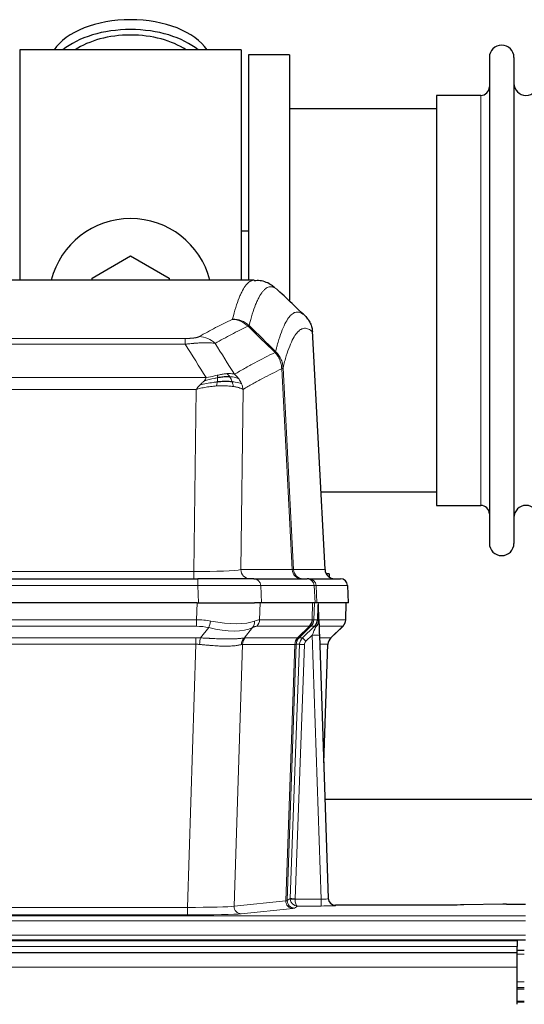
# Model space of a CAD drawing. Header units: inches. Extents: x 0 to 20790, y -12 to 14700.
# Tile 75 of 132: x 5806 to 6015, y 11981 to 12390. Entities that reach past the tile are written whole.
import ezdxf

# ---------------------------------------------------------------- set-up
doc = ezdxf.new("R2010")
doc.units = ezdxf.units.IN
doc.layers.add('1', color=7, linetype='Continuous', true_color=0xffffff)
doc.layers.add('254', color=7, linetype='Continuous', true_color=0xffffff)
doc.styles.add('latin_extended', font='simplex.shx')
doc.dimstyles.get("Standard").update_dxf_attribs({"dimtxt": 0.18, "dimasz": 0.18, "dimexe": 0.18, "dimexo": 0.0625, "dimgap": 0.09, "dimtad": 0, "dimtih": 1, "dimtoh": 1, "dimdec": 4, "dimzin": 0, "dimdsep": 46, "dimtxsty": 'Standard', "dimcen": 0.09, "dimadec": 0, "dimazin": 0, "dimtfac": 1, "dimtdec": 4, "dimtofl": 0, "dimtmove": 0, "dimatfit": 3, "dimfxl": 1, "dimtolj": 1, "dimtzin": 0, "dimarcsym": 0})

# ---------------------------------------------------------------- blocks, each defined once
blk = doc.blocks.new('_U1')
at = {"layer": '254', "color": 3, "linetype": 'Continuous', "lineweight": 13, "transparency": 16777216}
for p, q in [((1623.11, 12324.55), (1623.11, 8470.57)), ((7857.62, 10337.89), (7857.62, 8470.57)), ((1745.61, 8505.57), (7735.12, 8505.57))]:
    blk.add_line(p, q, dxfattribs=at)
at = {"layer": '254', "color": 3, "transparency": 16777216}
for points in [[(1745.61, 8525.98), (1745.61, 8485.15), (1623.11, 8505.57)], [(7735.12, 8485.15), (7735.12, 8525.98), (7857.62, 8505.57)]]:
    blk.add_solid(points, dxfattribs=at)
at = {"layer": 'Defpoints', "color": 0, "transparency": 16777216}
for p in [(1623.11, 12359.55), (7857.62, 10372.89), (7857.62, 8505.57)]:
    blk.add_point(p, dxfattribs=at)
at = {"layer": '254', "color": 2, "lineweight": 13, "transparency": 16777216, "insert": (4524.53, 8689.32), "char_height": 122.5, "attachment_point": 1, "style": 'latin_extended'}
blk.add_mtext('\\A1;6235', dxfattribs=at)

msp = doc.modelspace()

# ---------------------------------------------------------------- linework, layer by layer
at = {"layer": '1', "color": 2, "linetype": 'Continuous', "lineweight": 25}
for p, q in [((5897.619, 12377.691), (5805.619, 12377.691)), ((5805.619, 12377.691), (5805.619, 12282.091)), ((5897.619, 12377.691), (5897.619, 12282.091)), ((5917.619, 12375.691), (5900.619, 12375.691)), ((5900.619, 12375.691), (5900.619, 12282.093)), ((5917.619, 12375.691), (5917.619, 12273.691)), ((6000.619, 12374.591), (6000.619, 12172.791)), ((6010.819, 12374.591), (6010.819, 12172.791)), ((5997.119, 12358.841), (5978.619, 12358.841)), ((5978.619, 12358.841), (5978.619, 12188.541)), ((5978.625, 12353.191), (5917.619, 12353.191)), ((5900.564, 12302.453), (5897.568, 12302.453)), ((5835.619, 12282.928), (5851.619, 12292.166)), ((5851.619, 12292.166), (5867.619, 12282.928)), ((5902.973, 12282.086), (5640.265, 12282.086)), ((5835.619, 12282.085), (5835.619, 12282.928)), ((5867.619, 12282.928), (5867.619, 12282.085)), ((5932.395, 12161.873), (5927.124, 12261.01)), ((5930.681, 12194.191), (5978.625, 12194.191)), ((5978.619, 12188.541), (5997.119, 12188.541)), ((5663.709, 12158.086), (5879.529, 12158.086)), ((5902.784, 12158.086), (5879.529, 12158.086)), ((5902.784, 12158.086), (5924.958, 12158.086)), ((5925.656, 12158.086), (5924.958, 12158.086)), ((5925.656, 12158.086), (5938.766, 12158.086)), ((5934.119, 12160.191), (5932.854, 12160.191)), ((5934.119, 12160.191), (5934.119, 12158.783)), ((5942.158, 12148.086), (5941.777, 12155.245)), ((5879.231, 12148.086), (5664.007, 12148.086)), ((5879.231, 12148.086), (5903.089, 12148.086)), ((5905.984, 12148.086), (5903.089, 12148.086)), ((5928.239, 12148.086), (5905.984, 12148.086)), ((5929.023, 12148.086), (5928.239, 12148.086)), ((5942.141, 12148.086), (5929.023, 12148.086)), ((5929.83, 12140.925), (5929.603, 12147.655)), ((5940.968, 12141.075), (5941.217, 12148.086)), ((5929.832, 12140.875), (5929.83, 12140.925)), ((5934.818, 12133.561), (5939.556, 12138.07)), ((5930.04, 12134.607), (5933.728, 12025.231)), ((5931.828, 12081.583), (5933.607, 12130.856)), ((6100.851, 12066.355), (5932.333, 12066.355)), ((5933.728, 12025.231), (5933.736, 12025.096)), ((5966.619, 12022.465), (5936.716, 12022.465)), ((6006.163, 12022.874), (5989.998, 12022.629)), ((6007.662, 12022.884), (6015.619, 12022.884)), ((6012.119, 12007.691), (5035.119, 12007.691)), ((5527.619, 12008.086), (6015.619, 12008.086)), ((6012.119, 12007.691), (6012.119, 12005.326)), ((6012.119, 12002.691), (5035.119, 12002.691)), ((6015.119, 12003.691), (6012.112, 12003.691)), ((6012.119, 12002.691), (6012.119, 12005.326)), ((6012.119, 11996.833), (6012.119, 12002.691)), ((6012.119, 11981.35), (6012.119, 11996.833)), ((6015.119, 11988.191), (6012.112, 11988.191)), ((6015.119, 11982.191), (6012.112, 11982.191))]:
    msp.add_line(p, q, dxfattribs=at)
at = {"layer": '1', "color": 110, "linetype": 'Continuous', "lineweight": 13}
for p, q in [((5997.119, 12358.841), (5997.119, 12188.541)), ((5932.383, 12161.876), (5927.135, 12260.572)), ((5668.948, 12257.879), (5874.29, 12257.879)), ((5874.29, 12255.462), (5668.948, 12255.462)), ((5874.29, 12255.462), (5874.29, 12257.879)), ((5918.735, 12161.876), (5914.384, 12245.268)), ((5914.94, 12245.745), (5919.316, 12161.876)), ((5660.216, 12241.632), (5883.022, 12241.632)), ((5878.909, 12236.733), (5664.329, 12236.733)), ((5877.941, 12161.05), (5878.909, 12236.733)), ((5898.341, 12236.723), (5897.383, 12161.876)), ((5665.298, 12161.05), (5877.941, 12161.05)), ((5877.941, 12158.086), (5877.941, 12161.05)), ((5897.383, 12161.876), (5918.735, 12161.876)), ((5919.316, 12161.876), (5932.383, 12161.876)), ((5879.529, 12158.086), (5879.529, 12155.243)), ((5879.529, 12155.243), (5663.709, 12155.243)), ((5879.822, 12148.086), (5879.529, 12155.243)), ((5927.865, 12155.243), (5905.691, 12155.243)), ((5905.691, 12155.243), (5905.984, 12148.086)), ((5928.239, 12148.086), (5927.865, 12155.243)), ((5941.761, 12155.243), (5928.65, 12155.243)), ((5928.65, 12155.243), (5929.023, 12148.086)), ((5942.141, 12148.086), (5941.761, 12155.243)), ((5879.04, 12141.091), (5879.231, 12148.086)), ((5905.413, 12148.086), (5905.222, 12141.091)), ((5926.969, 12141.091), (5927.212, 12148.086)), ((5927.997, 12148.086), (5927.754, 12141.091)), ((5940.953, 12141.091), (5941.2, 12148.086)), ((5664.198, 12141.091), (5879.04, 12141.091)), ((5879.04, 12138.354), (5879.04, 12141.091)), ((5905.222, 12141.091), (5926.969, 12141.091)), ((5927.754, 12141.091), (5929.216, 12141.091)), ((5929.825, 12141.091), (5940.953, 12141.091)), ((5879.04, 12138.354), (5664.198, 12138.354)), ((5880.611, 12133.527), (5884.064, 12137.795)), ((5902.263, 12137.795), (5898.769, 12133.477)), ((5925.786, 12138.354), (5904.039, 12138.354)), ((5921.007, 12133.545), (5925.953, 12138.342)), ((5926.498, 12138.342), (5921.607, 12133.598)), ((5923.044, 12133.604), (5927.971, 12138.354)), ((5927.971, 12138.354), (5926.536, 12138.354)), ((5939.734, 12138.354), (5929.915, 12138.354)), ((5934.826, 12133.581), (5939.639, 12138.162)), ((5664.54, 12133.603), (5878.698, 12133.603)), ((5878.698, 12130.865), (5878.698, 12133.603)), ((5899.272, 12133.545), (5921.007, 12133.545)), ((5921.632, 12133.604), (5923.044, 12133.604)), ((5927.042, 12134.611), (5924.432, 12132.095)), ((5930.736, 12025.069), (5927.042, 12134.611)), ((5930.074, 12133.604), (5934.813, 12133.604)), ((5878.698, 12130.865), (5664.54, 12130.865)), ((5875.224, 12021.58), (5878.698, 12130.865)), ((5898.09, 12130.825), (5894.633, 12022.049)), ((5919.825, 12130.825), (5898.09, 12130.825)), ((5916.118, 12024.295), (5919.831, 12130.825)), ((5920.414, 12130.869), (5916.703, 12024.409)), ((5917.932, 12025.306), (5921.823, 12130.869)), ((5923.821, 12130.728), (5919.929, 12025.165)), ((5921.823, 12130.869), (5920.414, 12130.869)), ((5933.595, 12130.869), (5930.166, 12130.869)), ((5931.822, 12081.756), (5933.595, 12130.869)), ((5894.633, 12022.049), (5916.118, 12024.295)), ((5916.703, 12024.409), (5917.932, 12025.306)), ((5920.894, 12022.175), (5919.7, 12021.303)), ((5919.931, 12025.069), (5930.736, 12025.069)), ((5930.736, 12022.175), (5920.894, 12022.175)), ((5930.736, 12025.069), (5930.736, 12022.175)), ((5936.716, 12022.465), (5936.727, 12022.333)), ((5527.619, 12018.111), (6015.619, 12018.111)), ((5668.014, 12021.58), (5875.224, 12021.58)), ((5875.224, 12018.476), (5668.014, 12018.476)), ((5875.224, 12021.58), (5875.224, 12018.476)), ((5919.026, 12021.179), (5897.541, 12018.932)), ((5527.619, 12016.042), (6015.619, 12016.042)), ((5527.619, 12010.016), (6015.619, 12010.016)), ((6012.119, 12005.326), (5035.119, 12005.326)), ((6015.119, 12002.168), (6012.112, 12002.168)), ((6012.119, 11996.833), (5035.119, 11996.833)), ((6015.119, 11990.728), (6012.112, 11990.728)), ((6015.119, 11987.691), (6012.112, 11987.691)), ((6015.119, 11982.691), (6012.112, 11982.691))]:
    msp.add_line(p, q, dxfattribs=at)
at = {"layer": '1', "color": 2, "linetype": 'Continuous', "lineweight": 25}
for centre, radius, start, end in [((6005.719, 12374.591), 5.1, 0, 180), ((5997.119, 12362.341), 3.5, 270, 0), ((6015.819, 12363.841), 5, 180, 0), ((5851.619, 12273.691), 34, 14.29875, 165.70125), ((5997.119, 12185.041), 3.5, 0, 90), ((6015.819, 12183.541), 5, 0, 180), ((6005.719, 12172.791), 5.1, 180, 0), ((5938.781, 12155.086), 3, 3.87864, 90)]:
    msp.add_arc(centre, radius, start, end, dxfattribs=at)
for centre, major_axis, ratio, start_param, end_param in [((5851.619, 12370.76), (34, 0), 0.5735764, 0.3633693, 2.7782723), ((5851.619, 12366.664), (34, 0), 0.5735764, 0.6009523, 2.5406894), ((5851.619, 12366.664), (-30, 0), 0.5735764, 4.712389, 5.5877152), ((5851.619, 12366.664), (-30, 0), 0.5735764, 3.8370627, 4.712389), ((5936.375, 12162.086), (0, -4), 0.9993908, 4.7647489, 6.2831853), ((5930.04, 12134.782), (-0.227, 6.726), 0.0008736, 0.4374328, 1.5967123), ((5936.862, 12141.039), (3.174, -2.434), 0.9869112, 6.1322815, 6.2830018), ((5937.603, 12130.703), (-3.886, 0.947), 0.998973, 5.7186048, 6.4862172), ((5936.716, 12025.469), (-0.15, 3), 0.998739, 1.5545356, 3.0917055), ((6007.665, 12022.805), (-3, 0), 0.0262223, 4.7133912, 5.2365954)]:
    msp.add_ellipse(centre, major_axis=major_axis, ratio=ratio, start_param=start_param, end_param=end_param, dxfattribs=at)
at = {"layer": '1', "color": 110, "linetype": 'Continuous', "lineweight": 13}
for centre, major_axis, ratio, start_param, end_param in [((5893.799, 12255.868), (-4.281, 9.037), 0.9659395, 5.0815715, 5.8272089), ((5893.986, 12256.029), (-9.695, 2.45), 0.9931439, 4.2008878, 4.9582972), ((5880.137, 12248.722), (4.97, -8.677), 0.9635717, 1.8622888, 2.6052468), ((5878.02, 12162.086), (20.002, 0.052), 0.0517476, 4.708281, 6.0295934), ((5901.259, 12162.086), (0, 4), 0.9702957, 1.6231562, 3.1415927), ((5899.29, 12162.086), (-20.038, 0.208), 0.001459, 2.8976729, 3.1068244), ((5922.611, 12162.086), (0, -4), 0.9702957, 4.7647489, 6.2831853), ((5923.308, 12162.086), (0, -4), 0.9993908, 4.7647489, 6.2831853), ((5902.784, 12155.086), (0, -3), 0.9702957, 1.6231562, 3.1415927), ((5924.958, 12155.086), (0, -3), 0.9702957, 1.6231562, 3.1415927), ((5925.656, 12155.086), (0, -3), 0.9993908, 1.6231562, 3.1415927), ((5938.766, 12155.086), (0, -3), 0.9993908, 1.6231562, 3.1415927), ((5879.478, 12155.086), (27.018, 0.123), 0.0058026, 0.2445567, 1.5688664), ((5901.638, 12155.086), (27.029, 0.156), 0.000812, 0.0348973, 0.2440488), ((5878.39, 12118.231), (26.983, 1.545), 0.8452785, 1.2775604, 1.4983912), ((5878.39, 12118.231), (27.492, 22.639), 0.1155218, 0.1441436, 0.3649744), ((5901.343, 12141.231), (0, -4), 0.9702957, 0.7679449, 1.5358897), ((5923.09, 12141.231), (0, -4), 0.9702957, 0.7679449, 1.5358897), ((5923.256, 12141.219), (-0.603, -3.954), 0.9772749, 0.9153799, 1.6837369), ((5923.721, 12141.219), (1.703, -3.619), 0.9971774, 0.3287851, 1.0971421), ((5923.759, 12141.231), (0, -4), 0.9993908, 0.7679449, 1.5358897), ((5899.959, 12118.231), (27.661, 22.629), 0.1172119, 0.1096857, 0.1416658), ((5901.11, 12151.321), (-26.658, 10.191), 0.0473724, 2.9456198, 3.0909709), ((5899.959, 12118.231), (27.808, 22.856), 0.0163196, 0.0204945, 0.0524746), ((5931.213, 12141.022), (-1.999, 0.077), 0.1036431, 0.0350743, 0.8106069), ((5936.957, 12141.231), (0, 4), 0.9993908, 3.9095375, 4.6774824), ((5878.39, 12115.354), (16.721, 16.271), 0.9721633, 0.5640914, 0.7849222), ((5884.064, 12140.672), (-0.881, -3.902), 0.2224052, 0.7930597, 1.5799958), ((5879.293, 12151.321), (-25.873, 10.634), 0.4068526, 1.919368, 2.8032049), ((5879.293, 12151.321), (-26.677, 8.186), 0.3267204, 1.882912, 2.7667489), ((5899.566, 12140.672), (1.736, -3.604), 0.8689501, 0.3464596, 1.1333957), ((5881.087, 12115.354), (23.46, 22.829), 0.1194803, 0.122173, 0.3430038), ((5902.656, 12115.354), (23.636, 22.829), 0.1185166, 0.0901186, 0.1220988), ((5901.11, 12151.321), (-25.449, 12.923), 0.0600246, 2.9512599, 3.096611), ((5902.736, 12115.354), (23.81, 22.997), 0.0168486, 0.0174428, 0.049423), ((5927.042, 12134.681), (1.856, 4.567), 0.0053314, 4.6992705, 5.4949999), ((5925.194, 12141.231), (3.533, 1.889), 0.9978057, 4.9883906, 5.1348909), ((5929.359, 12136.915), (1.388, -1.44), 0.0242285, 3.1658454, 3.9417885), ((5929.946, 12137.57), (1.583, -1.222), 0.0276319, 3.169255, 3.9405385), ((5915.919, 12115.354), (23.826, 22.997), 0.016839, 6.1714068, 6.3006297), ((5877.908, 12109.603), (17.528, 16.98), 0.9676454, 0.7049963, 0.7848439), ((5880.611, 12130.649), (0.32, 3.987), 0.0824896, 0.7712526, 1.5399639), ((5901.465, 12130.6), (-0.926, 3.891), 0.9457602, 0.5436933, 1.3082514), ((5901.968, 12130.668), (0, 4), 0.9702957, 0.7679449, 1.5315264), ((5875.207, 12109.436), (24.592, 23.931), 0.1189226, 0.1216051, 0.196623), ((5923.703, 12130.668), (0, 4), 0.9702957, 0.7679449, 1.5315264), ((5923.709, 12130.668), (-0.019, 4), 0.9702844, 0.7633847, 1.5270253), ((5924.384, 12130.721), (-1.442, 3.731), 0.998056, 0.3995344, 1.1665625), ((5924.409, 12130.727), (0, 4), 0.9993908, 0.7679449, 1.5351916), ((5896.794, 12109.586), (24.849, 24.015), 0.0168506, 0.0174341, 0.039887), ((5925.82, 12130.727), (2.83, 2.828), 0.9993905, 1.5533428, 2.3205895), ((5924.432, 12132.165), (1.388, -1.44), 0.0242285, 3.1658454, 4.7375178), ((5927.042, 12134.506), (2.998, 0.101), 0.0348797, 6.2820091, 7.8528054), ((5937.59, 12130.727), (0, -4), 0.9993908, 3.9095375, 4.6767843), ((5909.945, 12109.587), (24.879, 24.014), 0.016827, 6.2565923, 6.3006169), ((5877.908, 12106.726), (2.819, 24.028), 0.8253154, 0.0219437, 0.1017912), ((5877.903, 12106.559), (20.559, 24.143), 0.1188179, 0.0965282, 0.1715462), ((5899.571, 12106.709), (20.849, 24.157), 0.0182435, 0.0122067, 0.0346598), ((5923.821, 12130.798), (1.999, -0.074), 0.0348758, 3.1764983, 4.7136745), ((5925.82, 12130.657), (1.703, 1.052), 0.998638, 1.7848012, 2.5520479), ((5912.722, 12106.709), (20.882, 24.158), 0.0154016, 6.2548756, 6.2989002), ((5875.218, 12022.077), (20.013, 0.095), 0.0248544, 4.7125895, 6.0379715), ((5897.541, 12021.931), (0.312, -2.984), 0.969741, 4.5720353, 6.175756), ((5919.026, 12024.178), (0.312, -2.984), 0.969741, 4.5720353, 6.175756), ((5896.701, 12024.324), (20.016, 0.105), 0.0266879, 6.037898, 6.2472222), ((5919.7, 12024.302), (1.769, -2.423), 0.9990158, 4.0464368, 5.6519121), ((5920.929, 12025.2), (0.383, 2.976), 0.9995819, 1.6634714, 1.7592369), ((5919.929, 12025.235), (1.999, -0.074), 0.0348758, 3.1764983, 4.7136745), ((5919.931, 12025.139), (-1.997, -0.118), 0.0348391, 0.0373692, 1.5687431), ((5920.894, 12025.174), (-0.98, 2.84), 0.9849493, 1.294853, 2.8045628), ((5920.929, 12025.131), (0.606, 0.798), 0.9977278, 2.1841438, 2.2799092), ((5920.894, 12025.174), (-0.028, 3), 0.3214645, 1.6026847, 3.1123946), ((5930.723, 12025.332), (-3.005, 0.103), 0.0869619, 1.577888, 3.1486843), ((5930.723, 12022.333), (-6.003, 0), 0.0262109, 1.5728579, 3.1436542), ((5936.727, 12025.332), (-2.991, -0.235), 0.9996552, 0.0000105, 1.4923863), ((5875.218, 12019.078), (-23.012, 0), 0.0261647, 1.5710736, 2.8964556), ((5896.701, 12021.325), (23.014, 0), 0.0261612, 6.0380559, 6.2473801)]:
    msp.add_ellipse(centre, major_axis=major_axis, ratio=ratio, start_param=start_param, end_param=end_param, dxfattribs=at)
for points, knots in [([(5893.986, 12265.964), (5894.424, 12267.703), (5895.314, 12270.9), (5896.235, 12273.534), (5896.937, 12275.299), (5897.173, 12275.853), (5897.649, 12276.889), (5897.888, 12277.372), (5898.614, 12278.715), (5899.105, 12279.469), (5899.729, 12280.237), (5899.854, 12280.381), (5900.105, 12280.653), (5900.483, 12281.034), (5900.866, 12281.335), (5901.636, 12281.832), (5902.249, 12282.056), (5902.873, 12282.086), (5902.966, 12282.086)], [0, 0, 0, 0, 0.1619138, 0.3238276, 0.3238276, 0.4047846, 0.4047846, 0.4857415, 0.4857415, 0.6476553, 0.6476553, 0.6881337, 0.6881337, 0.7286122, 0.8095691, 0.8095691, 0.9714829, 1, 1, 1, 1]), ([(5912.828, 12277.939), (5912.27, 12278.452), (5911.168, 12279.195), (5909.558, 12279.466), (5908.514, 12279.084), (5907.742, 12278.587), (5907.359, 12278.285), (5906.981, 12277.904), (5906.729, 12277.633), (5906.604, 12277.488), (5905.979, 12276.721), (5905.487, 12275.967), (5904.761, 12274.624), (5904.521, 12274.142), (5904.045, 12273.106), (5903.808, 12272.553), (5903.105, 12270.789), (5902.183, 12268.157), (5901.292, 12264.963), (5900.854, 12263.226)], [0, 0, 0, 0, 0.125, 0.25, 0.375, 0.375, 0.4375, 0.46875, 0.46875, 0.5, 0.5, 0.625, 0.625, 0.6875, 0.6875, 0.75, 0.75, 0.875, 1, 1, 1, 1]), ([(5911.85, 12252.511), (5911.906, 12252.734), (5911.962, 12252.954), (5912.074, 12253.39), (5912.243, 12254.038), (5912.638, 12255.501), (5912.982, 12256.672), (5913.675, 12258.907), (5914.615, 12261.594), (5916.074, 12264.751), (5917.078, 12266.274), (5917.652, 12266.966), (5917.716, 12267.041), (5917.844, 12267.185), (5918.036, 12267.396), (5918.488, 12267.838), (5918.879, 12268.136), (5919.208, 12268.338), (5919.274, 12268.376), (5919.406, 12268.448), (5919.604, 12268.549), (5920.069, 12268.736), (5920.472, 12268.814), (5921.283, 12268.861), (5922.381, 12268.631), (5923.508, 12267.816), (5924.08, 12267.262)], [0, 0, 0, 0, 0.015625, 0.015625, 0.03125, 0.0625, 0.125, 0.125, 0.25, 0.375, 0.5, 0.5, 0.515625, 0.515625, 0.53125, 0.5625, 0.625, 0.625, 0.640625, 0.640625, 0.65625, 0.6875, 0.75, 0.75, 0.875, 1, 1, 1, 1]), ([(5880.137, 12258.628), (5881.271, 12259.281), (5882.407, 12259.919), (5884.679, 12261.169), (5885.816, 12261.781), (5889.232, 12263.574), (5891.513, 12264.716), (5893.799, 12265.803)], [0, 0, 0, 0, 0.25, 0.25, 0.5, 0.5, 1, 1, 1, 1]), ([(5893.986, 12265.964), (5893.979, 12265.937), (5893.96, 12265.91), (5893.898, 12265.856), (5893.855, 12265.83), (5893.799, 12265.803)], [0, 0, 0, 0, 0.5, 0.5, 1, 1, 1, 1]), ([(5900.395, 12262.986), (5898.107, 12261.897), (5895.823, 12260.755), (5892.403, 12258.959), (5891.265, 12258.347), (5888.989, 12257.095), (5887.853, 12256.456), (5886.717, 12255.803)], [0, 0, 0, 0, 0.5, 0.5, 0.75, 0.75, 1, 1, 1, 1]), ([(5927.135, 12260.572), (5926.565, 12261.117), (5925.441, 12261.917), (5924.346, 12262.134), (5923.537, 12262.079), (5923.135, 12261.996), (5922.672, 12261.805), (5922.474, 12261.702), (5922.342, 12261.63), (5922.277, 12261.591), (5921.949, 12261.386), (5921.559, 12261.086), (5921.108, 12260.64), (5920.917, 12260.428), (5920.789, 12260.283), (5920.725, 12260.208), (5920.153, 12259.512), (5919.151, 12257.984), (5917.697, 12254.823), (5916.29, 12250.792), (5915.385, 12247.524), (5914.94, 12245.745)], [0, 0, 0, 0, 0.125, 0.25, 0.25, 0.3125, 0.34375, 0.359375, 0.359375, 0.375, 0.375, 0.4375, 0.46875, 0.484375, 0.484375, 0.5, 0.5, 0.625, 0.75, 0.875, 1, 1, 1, 1]), ([(5880.137, 12258.628), (5880.116, 12258.616), (5880.094, 12258.604), (5880.048, 12258.58), (5880.024, 12258.568), (5879.949, 12258.532), (5879.894, 12258.509), (5879.776, 12258.462), (5879.713, 12258.439), (5879.576, 12258.393), (5879.503, 12258.37), (5879.346, 12258.326), (5879.262, 12258.304), (5879.126, 12258.271), (5879.08, 12258.261), (5878.983, 12258.239), (5878.933, 12258.229), (5878.78, 12258.198), (5878.672, 12258.178), (5878.444, 12258.139), (5878.324, 12258.12), (5878.134, 12258.093), (5878.037, 12258.08), (5877.936, 12258.067), (5877.868, 12258.059), (5877.834, 12258.055), (5877.659, 12258.034), (5877.515, 12258.019), (5877.068, 12257.977), (5876.751, 12257.953), (5876.331, 12257.929), (5876.246, 12257.925), (5876.073, 12257.917), (5875.986, 12257.913), (5875.724, 12257.902), (5875.548, 12257.896), (5875.193, 12257.887), (5875.015, 12257.884), (5874.654, 12257.88), (5874.473, 12257.879), (5874.29, 12257.879)], [0, 0, 0, 0, 0.03125, 0.03125, 0.0625, 0.0625, 0.125, 0.125, 0.1875, 0.1875, 0.25, 0.25, 0.3125, 0.3125, 0.34375, 0.34375, 0.375, 0.375, 0.4375, 0.4375, 0.5, 0.5, 0.53125, 0.546875, 0.546875, 0.5625, 0.5625, 0.625, 0.625, 0.75, 0.75, 0.78125, 0.78125, 0.8125, 0.8125, 0.875, 0.875, 0.9375, 0.9375, 1, 1, 1, 1]), ([(5886.717, 12255.803), (5886.42, 12255.859), (5886.093, 12255.906), (5885.381, 12255.986), (5884.994, 12256.018), (5884.366, 12256.053), (5884.094, 12256.065), (5883.809, 12256.074), (5883.693, 12256.077), (5883.635, 12256.078), (5883.46, 12256.082), (5883.341, 12256.084), (5882.739, 12256.091), (5882.23, 12256.087), (5881.557, 12256.07), (5881.421, 12256.066), (5881.214, 12256.06), (5881.144, 12256.057), (5881.005, 12256.052), (5880.935, 12256.049), (5880.583, 12256.035), (5880.296, 12256.021), (5879.42, 12255.972), (5878.815, 12255.929), (5878.111, 12255.871), (5878.033, 12255.865), (5877.875, 12255.851), (5877.796, 12255.844), (5877.558, 12255.823), (5877.399, 12255.808), (5876.919, 12255.763), (5876.596, 12255.73), (5875.621, 12255.626), (5874.961, 12255.548), (5874.29, 12255.462)], [0, 0, 0, 0, 0.125, 0.125, 0.25, 0.25, 0.3125, 0.328125, 0.328125, 0.34375, 0.34375, 0.375, 0.375, 0.5, 0.5, 0.53125, 0.53125, 0.546875, 0.546875, 0.5625, 0.5625, 0.625, 0.625, 0.75, 0.75, 0.765625, 0.765625, 0.78125, 0.78125, 0.8125, 0.8125, 0.875, 0.875, 1, 1, 1, 1]), ([(5894.785, 12243.009), (5896.182, 12243.843), (5897.582, 12244.656), (5900.384, 12246.241), (5901.787, 12247.013), (5906.001, 12249.268), (5908.816, 12250.689), (5911.638, 12252.028)], [0, 0, 0, 0, 0.25, 0.25, 0.5, 0.5, 1, 1, 1, 1]), ([(5911.85, 12252.511), (5911.83, 12252.462), (5911.814, 12252.386), (5911.756, 12252.213), (5911.713, 12252.117), (5911.638, 12252.028)], [0, 0, 0, 0, 0.5, 0.5, 1, 1, 1, 1]), ([(5911.638, 12252.028), (5912.047, 12251.583), (5912.42, 12251.098), (5913.078, 12250.061), (5913.364, 12249.509), (5913.835, 12248.356), (5914.021, 12247.756), (5914.285, 12246.527), (5914.362, 12245.899), (5914.384, 12245.268)], [0, 0, 0, 0, 0.25, 0.25, 0.5, 0.5, 0.75, 0.75, 1, 1, 1, 1]), ([(5911.85, 12252.511), (5912.04, 12252.319), (5912.441, 12251.913), (5913.007, 12251.206), (5913.561, 12250.373), (5914.177, 12249.191), (5914.736, 12247.641), (5914.872, 12246.377), (5914.94, 12245.745)], [0, 0, 0, 0, 0.1064395, 0.2252974, 0.3565726, 0.5002636, 0.7501339, 1, 1, 1, 1]), ([(5891.609, 12243.271), (5891.46, 12243.258), (5891.308, 12243.242), (5890.694, 12243.171), (5890.214, 12243.096), (5889.22, 12242.915), (5888.706, 12242.808), (5887.999, 12242.655), (5887.82, 12242.615), (5887.64, 12242.575)], [0, 0, 0, 0, 0.125, 0.125, 0.5, 0.5, 0.875, 0.875, 1, 1, 1, 1]), ([(5894.785, 12243.009), (5894.091, 12243.234), (5893.325, 12243.328), (5892.198, 12243.312), (5891.908, 12243.296), (5891.609, 12243.271)], [0, 0, 0, 0, 0.75, 0.75, 1, 1, 1, 1]), ([(5892.833, 12241.948), (5892.735, 12242.098), (5892.633, 12242.24), (5892.376, 12242.568), (5892.219, 12242.742), (5891.908, 12243.043), (5891.755, 12243.169), (5891.609, 12243.271)], [0, 0, 0, 0, 0.25, 0.25, 0.625, 0.625, 1, 1, 1, 1]), ([(5896.492, 12241.202), (5896.369, 12241.368), (5896.241, 12241.531), (5895.908, 12241.928), (5895.698, 12242.158), (5895.256, 12242.598), (5895.025, 12242.809), (5894.785, 12243.009)], [0, 0, 0, 0, 0.25, 0.25, 0.625, 0.625, 1, 1, 1, 1]), ([(5914.384, 12245.268), (5911.698, 12243.993), (5909.018, 12242.643), (5905.007, 12240.507), (5903.672, 12239.776), (5901.004, 12238.278), (5899.672, 12237.51), (5898.341, 12236.723)], [0, 0, 0, 0, 0.5, 0.5, 0.75, 0.75, 1, 1, 1, 1]), ([(5914.94, 12245.745), (5914.933, 12245.727), (5914.907, 12245.656), (5914.8, 12245.544), (5914.607, 12245.41), (5914.453, 12245.312), (5914.384, 12245.268)], [0, 0, 0, 0, 0.1283244, 0.5000876, 0.7752121, 1, 1, 1, 1]), ([(5880.48, 12238.57), (5880.69, 12238.772), (5880.983, 12239.054), (5881.429, 12239.466), (5881.782, 12239.805), (5882.036, 12240.068), (5882.151, 12240.188)], [0, 0, 0, 0, 0.3659786, 0.5111863, 0.7766492, 1, 1, 1, 1]), ([(5887.621, 12239.8), (5887.043, 12239.747), (5886.456, 12239.681), (5884.082, 12239.368), (5882.252, 12239.022), (5880.48, 12238.57)], [0, 0, 0, 0, 0.25, 0.25, 1, 1, 1, 1]), ([(5882.151, 12240.188), (5882.384, 12240.449), (5882.807, 12240.921), (5882.955, 12241.412), (5883.022, 12241.632)], [0, 0, 0, 0, 0.5515604, 1, 1, 1, 1]), ([(5887.79, 12241.542), (5887.332, 12241.464), (5886.869, 12241.376), (5884.998, 12240.986), (5883.562, 12240.61), (5882.151, 12240.188)], [0, 0, 0, 0, 0.25, 0.25, 1, 1, 1, 1]), ([(5887.64, 12242.575), (5887.279, 12242.495), (5886.912, 12242.412), (5885.418, 12242.077), (5884.242, 12241.821), (5883.022, 12241.632)], [0, 0, 0, 0, 0.25, 0.25, 1, 1, 1, 1]), ([(5887.307, 12238.15), (5887.34, 12238.313), (5887.379, 12238.498), (5887.461, 12238.901), (5887.504, 12239.117), (5887.571, 12239.492), (5887.597, 12239.646), (5887.621, 12239.8)], [0, 0, 0, 0, 0.375, 0.375, 0.75, 0.75, 1, 1, 1, 1]), ([(5887.621, 12239.8), (5887.633, 12239.878), (5887.645, 12239.955), (5887.69, 12240.265), (5887.719, 12240.497), (5887.762, 12240.941), (5887.777, 12241.154), (5887.787, 12241.417), (5887.789, 12241.481), (5887.79, 12241.542)], [0, 0, 0, 0, 0.125, 0.125, 0.5, 0.5, 0.875, 0.875, 1, 1, 1, 1]), ([(5887.79, 12241.542), (5887.792, 12241.666), (5887.79, 12241.782), (5887.777, 12242.047), (5887.761, 12242.185), (5887.712, 12242.414), (5887.68, 12242.506), (5887.64, 12242.575)], [0, 0, 0, 0, 0.25, 0.25, 0.625, 0.625, 1, 1, 1, 1]), ([(5896.492, 12241.202), (5895.793, 12241.533), (5894.922, 12241.758), (5893.562, 12241.91), (5893.205, 12241.935), (5892.833, 12241.948)], [0, 0, 0, 0, 0.75, 0.75, 1, 1, 1, 1]), ([(5893.819, 12239.886), (5893.788, 12239.976), (5893.756, 12240.067), (5893.622, 12240.431), (5893.508, 12240.703), (5893.259, 12241.228), (5893.123, 12241.481), (5892.931, 12241.796), (5892.883, 12241.873), (5892.833, 12241.948)], [0, 0, 0, 0, 0.125, 0.125, 0.5, 0.5, 0.875, 0.875, 1, 1, 1, 1]), ([(5897.702, 12239.062), (5897.09, 12239.347), (5896.194, 12239.587), (5894.664, 12239.804), (5894.254, 12239.85), (5893.819, 12239.886)], [0, 0, 0, 0, 0.75, 0.75, 1, 1, 1, 1]), ([(5894.309, 12237.924), (5894.238, 12238.325), (5894.139, 12238.819), (5893.937, 12239.524), (5893.881, 12239.704), (5893.819, 12239.886)], [0, 0, 0, 0, 0.75, 0.75, 1, 1, 1, 1]), ([(5897.702, 12239.062), (5897.663, 12239.156), (5897.623, 12239.25), (5897.455, 12239.623), (5897.316, 12239.898), (5897.013, 12240.434), (5896.848, 12240.696), (5896.613, 12241.035), (5896.553, 12241.119), (5896.492, 12241.202)], [0, 0, 0, 0, 0.125, 0.125, 0.5, 0.5, 0.875, 0.875, 1, 1, 1, 1]), ([(5898.341, 12236.723), (5898.257, 12237.32), (5898.115, 12237.913), (5897.852, 12238.683), (5897.78, 12238.873), (5897.702, 12239.062)], [0, 0, 0, 0, 0.75, 0.75, 1, 1, 1, 1]), ([(5878.909, 12236.733), (5879.032, 12236.913), (5879.307, 12237.318), (5879.841, 12237.93), (5880.254, 12238.344), (5880.48, 12238.57)], [0, 0, 0, 0, 0.2664231, 0.5992998, 1, 1, 1, 1]), ([(5887.307, 12238.15), (5886.899, 12238.121), (5886.093, 12238.063), (5884.861, 12237.927), (5883.636, 12237.759), (5882.424, 12237.554), (5881.23, 12237.315), (5880.059, 12237.046), (5879.289, 12236.837), (5878.909, 12236.733)], [0, 0, 0, 0, 0.1523218, 0.3014284, 0.4473536, 0.5901335, 0.7298066, 0.8664141, 1, 1, 1, 1]), ([(5894.309, 12237.924), (5894.001, 12237.966), (5893.394, 12238.049), (5892.411, 12238.137), (5891.407, 12238.198), (5890.387, 12238.228), (5889.361, 12238.23), (5888.339, 12238.207), (5887.646, 12238.169), (5887.307, 12238.15)], [0, 0, 0, 0, 0.1580483, 0.3110147, 0.4589091, 0.6017421, 0.7395257, 0.8722733, 1, 1, 1, 1]), ([(5898.341, 12236.723), (5898.22, 12236.795), (5897.985, 12236.934), (5897.545, 12237.127), (5897.075, 12237.299), (5896.585, 12237.449), (5896.093, 12237.579), (5895.611, 12237.691), (5895.15, 12237.784), (5894.721, 12237.861), (5894.44, 12237.904), (5894.309, 12237.924)], [0, 0, 0, 0, 0.1527923, 0.2951653, 0.4271184, 0.5486511, 0.6597631, 0.7604539, 0.8507236, 0.9305721, 1, 1, 1, 1]), ([(5929.216, 12141.091), (5929.237, 12141.643), (5929.258, 12142.195), (5929.301, 12143.298), (5929.323, 12143.848), (5929.356, 12144.673), (5929.367, 12144.948), (5929.389, 12145.497), (5929.4, 12145.771), (5929.422, 12146.318), (5929.434, 12146.591), (5929.451, 12146.999), (5929.456, 12147.135), (5929.468, 12147.407), (5929.474, 12147.542), (5929.48, 12147.677)], [0, 0, 0, 0, 0.25, 0.25, 0.5, 0.5, 0.625, 0.625, 0.75, 0.75, 0.875, 0.875, 0.9375, 0.9375, 1, 1, 1, 1]), ([(5880.611, 12133.527), (5881.129, 12133.504), (5881.644, 12133.479), (5882.669, 12133.428), (5883.179, 12133.402), (5883.814, 12133.369), (5883.94, 12133.362), (5884.194, 12133.349), (5884.32, 12133.343), (5884.696, 12133.323), (5884.946, 12133.311), (5885.687, 12133.274), (5886.174, 12133.25), (5887.133, 12133.207), (5887.605, 12133.187), (5888.534, 12133.151), (5888.99, 12133.136), (5889.664, 12133.117), (5889.887, 12133.112), (5890.218, 12133.104), (5890.327, 12133.102), (5890.491, 12133.099), (5890.546, 12133.098), (5890.654, 12133.096), (5891.141, 12133.088), (5891.609, 12133.083), (5892.415, 12133.082), (5893.193, 12133.086), (5893.916, 12133.102), (5894.611, 12133.124), (5894.945, 12133.137), (5895.346, 12133.157), (5895.425, 12133.161), (5895.581, 12133.17), (5895.659, 12133.174), (5895.887, 12133.188), (5896.035, 12133.197), (5896.465, 12133.227), (5896.733, 12133.249), (5897.235, 12133.294), (5897.468, 12133.318), (5897.9, 12133.365), (5898.098, 12133.389), (5898.46, 12133.435), (5898.624, 12133.457), (5898.769, 12133.477)], [0, 0, 0, 0, 0.0625, 0.0625, 0.125, 0.125, 0.140625, 0.140625, 0.15625, 0.15625, 0.1875, 0.1875, 0.25, 0.25, 0.3125, 0.3125, 0.375, 0.375, 0.40625, 0.40625, 0.421875, 0.421875, 0.4296875, 0.4296875, 0.4375, 0.5, 0.5, 0.5625, 0.625, 0.625, 0.6875, 0.6875, 0.703125, 0.703125, 0.71875, 0.71875, 0.75, 0.75, 0.8125, 0.8125, 0.875, 0.875, 0.9375, 0.9375, 1, 1, 1, 1]), ([(5897.671, 12130.765), (5897.515, 12130.722), (5897.343, 12130.679), (5896.968, 12130.594), (5896.765, 12130.551), (5896.327, 12130.469), (5896.092, 12130.43), (5895.592, 12130.355), (5895.327, 12130.32), (5894.904, 12130.272), (5894.76, 12130.256), (5894.537, 12130.235), (5894.461, 12130.228), (5894.309, 12130.214), (5894.232, 12130.208), (5893.843, 12130.176), (5893.521, 12130.155), (5892.851, 12130.121), (5892.157, 12130.095), (5891.415, 12130.087), (5890.65, 12130.088), (5890.255, 12130.093), (5889.797, 12130.104), (5889.746, 12130.105), (5889.644, 12130.108), (5889.592, 12130.109), (5889.437, 12130.113), (5889.126, 12130.123), (5888.811, 12130.135), (5888.176, 12130.163), (5887.746, 12130.185), (5886.872, 12130.237), (5886.428, 12130.267), (5885.526, 12130.333), (5885.068, 12130.369), (5884.371, 12130.428), (5884.137, 12130.448), (5883.783, 12130.479), (5883.665, 12130.489), (5883.427, 12130.51), (5883.308, 12130.521), (5882.712, 12130.575), (5882.232, 12130.619), (5881.266, 12130.709), (5880.781, 12130.754), (5880.292, 12130.799)], [0, 0, 0, 0, 0.0625, 0.0625, 0.125, 0.125, 0.1875, 0.1875, 0.25, 0.25, 0.28125, 0.28125, 0.296875, 0.296875, 0.3125, 0.3125, 0.375, 0.375, 0.4375, 0.5, 0.5, 0.5625, 0.5625, 0.5703125, 0.5703125, 0.578125, 0.578125, 0.59375, 0.625, 0.625, 0.6875, 0.6875, 0.75, 0.75, 0.8125, 0.8125, 0.84375, 0.84375, 0.859375, 0.859375, 0.875, 0.875, 0.9375, 0.9375, 1, 1, 1, 1]), ([(5920.393, 12130.865), (5920.357, 12130.851), (5920.291, 12130.84), (5920.104, 12130.827), (5919.982, 12130.824), (5919.831, 12130.825)], [0, 0, 0, 0, 0.5, 0.5, 1, 1, 1, 1])]:
    msp.add_open_spline(points, degree=3, knots=knots, dxfattribs=at)
at = {"layer": '1', "color": 2, "linetype": 'Continuous', "lineweight": 25}
for points, knots in [([(5911.521, 12278.878), (5911.121, 12279.283), (5909.559, 12280.528), (5906.509, 12282.022), (5903.838, 12281.899), (5903.012, 12281.795)], [0, 0, 0, 0, 0.2214676, 0.7719123, 1, 1, 1, 1]), ([(5924.08, 12267.262), (5924.306, 12267.048), (5924.522, 12266.822), (5924.933, 12266.35), (5925.127, 12266.104), (5925.491, 12265.595), (5925.661, 12265.331), (5925.975, 12264.789), (5926.119, 12264.51), (5926.381, 12263.938), (5926.498, 12263.646), (5926.704, 12263.052), (5926.792, 12262.749), (5927.015, 12261.831), (5927.105, 12261.203), (5927.135, 12260.572)], [0, 0, 0, 0, 0.125, 0.125, 0.25, 0.25, 0.375, 0.375, 0.5, 0.5, 0.625, 0.625, 0.75, 0.75, 1, 1, 1, 1]), ([(5893.819, 12239.886), (5893.602, 12239.904), (5893.378, 12239.919), (5892.46, 12239.971), (5891.719, 12239.987), (5890.154, 12239.969), (5889.331, 12239.934), (5888.197, 12239.851), (5887.91, 12239.827), (5887.621, 12239.8)], [0, 0, 0, 0, 0.125, 0.125, 0.5, 0.5, 0.875, 0.875, 1, 1, 1, 1]), ([(5892.833, 12241.948), (5892.648, 12241.955), (5892.458, 12241.959), (5891.687, 12241.961), (5891.077, 12241.935), (5889.807, 12241.832), (5889.148, 12241.754), (5888.246, 12241.618), (5888.019, 12241.581), (5887.79, 12241.542)], [0, 0, 0, 0, 0.125, 0.125, 0.5, 0.5, 0.875, 0.875, 1, 1, 1, 1]), ([(5928.362, 12138.79), (5928.379, 12138.812), (5928.396, 12138.834), (5928.428, 12138.877), (5928.444, 12138.899), (5928.491, 12138.965), (5928.521, 12139.009), (5928.609, 12139.142), (5928.663, 12139.232), (5928.763, 12139.413), (5928.81, 12139.505), (5928.874, 12139.645), (5928.895, 12139.692), (5928.934, 12139.786), (5928.953, 12139.834), (5929.006, 12139.977), (5929.037, 12140.073), (5929.094, 12140.267), (5929.118, 12140.366), (5929.159, 12140.566), (5929.176, 12140.668), (5929.196, 12140.824), (5929.201, 12140.877), (5929.21, 12140.984), (5929.214, 12141.037), (5929.216, 12141.091)], [0, 0, 0, 0, 0.03125, 0.03125, 0.0625, 0.0625, 0.125, 0.125, 0.25, 0.25, 0.375, 0.375, 0.4375, 0.4375, 0.5, 0.5, 0.625, 0.625, 0.75, 0.75, 0.875, 0.875, 0.9375, 0.9375, 1, 1, 1, 1]), ([(5928.818, 12138.391), (5928.837, 12138.415), (5928.857, 12138.437), (5928.897, 12138.48), (5928.917, 12138.502), (5928.957, 12138.544), (5928.977, 12138.564), (5929.017, 12138.606), (5929.036, 12138.627), (5929.094, 12138.69), (5929.131, 12138.732), (5929.204, 12138.819), (5929.238, 12138.863), (5929.305, 12138.953), (5929.337, 12138.999), (5929.384, 12139.07), (5929.399, 12139.094), (5929.428, 12139.143), (5929.442, 12139.168), (5929.512, 12139.291), (5929.561, 12139.394), (5929.647, 12139.604), (5929.684, 12139.713), (5929.723, 12139.853), (5929.73, 12139.881), (5929.744, 12139.938), (5929.751, 12139.966), (5929.77, 12140.052), (5929.78, 12140.109), (5929.808, 12140.283), (5929.833, 12140.516), (5929.836, 12140.754), (5929.832, 12140.875)], [0, 0, 0, 0, 0.03125, 0.03125, 0.0625, 0.0625, 0.09375, 0.09375, 0.125, 0.125, 0.1875, 0.1875, 0.25, 0.25, 0.3125, 0.3125, 0.34375, 0.34375, 0.375, 0.375, 0.5, 0.5, 0.625, 0.625, 0.65625, 0.65625, 0.6875, 0.6875, 0.75, 0.75, 0.875, 1, 1, 1, 1]), ([(5940.036, 12138.605), (5940.094, 12138.673), (5940.221, 12138.856), (5940.472, 12139.238), (5940.777, 12139.92), (5940.982, 12140.571), (5940.951, 12140.983), (5940.945, 12141.039)], [0, 0, 0, 0, 0.2255282, 0.4356233, 0.6511466, 0.9537437, 1, 1, 1, 1]), ([(5928.367, 12137.894), (5928.407, 12137.933), (5928.446, 12137.973), (5928.524, 12138.054), (5928.562, 12138.095), (5928.674, 12138.219), (5928.747, 12138.304), (5928.818, 12138.391)], [0, 0, 0, 0, 0.25, 0.25, 0.5, 0.5, 1, 1, 1, 1]), ([(5989.998, 12022.629), (5986.465, 12022.575), (5982.663, 12022.534), (5974.78, 12022.479), (5970.7, 12022.465), (5966.619, 12022.465)], [0, 0, 0, 0, 0.5, 0.5, 1, 1, 1, 1])]:
    msp.add_open_spline(points, degree=3, knots=knots, dxfattribs=at)
for points, degree in [([(5919.57, 12271.543), (5917.323, 12273.675), (5915.076, 12275.807), (5912.828, 12277.939)], 3), ([(5924.078, 12267.265), (5919.57, 12271.543)], 1), ([(5929.48, 12147.677), (5929.483, 12147.673), (5929.508, 12147.666), (5929.566, 12147.658), (5929.603, 12147.655)], 3)]:
    msp.add_open_spline(points, degree=degree, dxfattribs=at)
at = {"layer": '1', "color": 110, "linetype": 'Continuous', "lineweight": 13}
for points in [[(5900.854, 12263.226), (5900.813, 12263.198), (5900.696, 12263.129), (5900.507, 12263.038), (5900.395, 12262.986)], [(5911.638, 12252.028), (5907.891, 12255.681), (5904.143, 12259.333), (5900.395, 12262.986)], [(5900.854, 12263.226), (5904.52, 12259.654), (5908.185, 12256.083), (5911.85, 12252.511)], [(5883.022, 12241.632), (5880.129, 12246.247), (5877.218, 12250.857), (5874.29, 12255.462)], [(5886.717, 12255.803), (5889.421, 12251.543), (5892.11, 12247.278), (5894.785, 12243.009)], [(5921.012, 12133.545), (5921.175, 12133.551), (5921.437, 12133.566), (5921.572, 12133.586), (5921.607, 12133.598)]]:
    msp.add_open_spline(points, degree=3, dxfattribs=at)
for points, weights in [([(5921.007, 12133.545), (5921.009, 12133.545), (5921.012, 12133.545)], [0.500000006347, 0.499999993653, 0.500000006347]), ([(5919.831, 12130.825), (5919.828, 12130.825), (5919.825, 12130.825)], [0.500000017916, 0.499999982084, 0.500000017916])]:
    msp.add_rational_spline(points, weights, degree=2, dxfattribs=at)

# ---------------------------------------------------------------- dimensions: what is measured, and where the dimension line sits
at = {"layer": '254', "color": 2, "linetype": 'Continuous', "lineweight": 13}
dim = msp.add_linear_dim(base=(7857.619, 8505.565), p1=(1623.113, 12359.55), p2=(7857.619, 10372.893), dimstyle='Standard', override={"dimscale": 35, "dimtxt": 3.5, "dimasz": 3.5, "dimexe": 1, "dimexo": 1, "dimgap": 1.75, "dimtad": 1, "dimtih": 1, "dimtoh": 0, "dimdec": 0, "dimlfac": 1, "dimzin": 8, "dimdsep": 46, "dimlunit": 2, "dimtxsty": 'latin_extended', "dimsah": 1, "dimse1": 0, "dimse2": 0, "dimsd1": 0, "dimsd2": 0, "dimclrd": 3, "dimclre": 3, "dimclrt": 2, "dimtol": 0, "dimtm": -0.1, "dimtfac": 0.714286, "dimtdec": 3, "dimtofl": 1, "dimtmove": 0, "dimtzin": 8, "dimlwd": 13, "dimlwe": 13}, dxfattribs=at)
dim.commit()
dim.dimension.update_dxf_attribs({"geometry": '_U1', "text_midpoint": (4740.366, 8505.565), "dimtype": 160})

doc.saveas('drawing.dxf')
